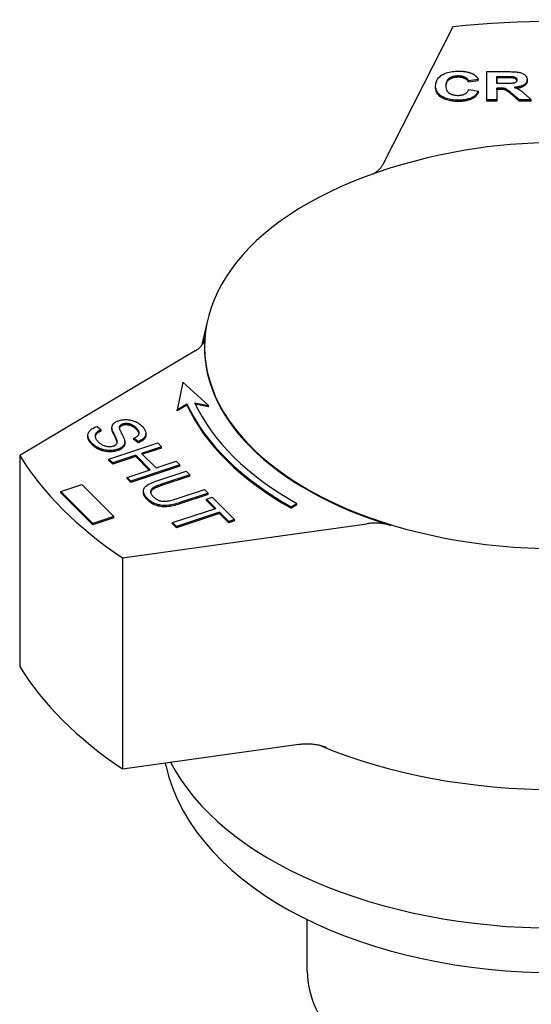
# Model space of a CAD drawing. Header units: millimetres. Extents: x -60 to 3536, y 30 to 464.
# Tile 21 of 22: x 325 to 357, y 286 to 347. Entities that reach past the tile are written whole.
import ezdxf

# ---------------------------------------------------------------- set-up
doc = ezdxf.new("R2010")
doc.units = ezdxf.units.MM
doc.layers.add('DETAIL', color=2, linetype='Continuous')

msp = doc.modelspace()

# ---------------------------------------------------------------- linework, layer by layer
at = {"layer": 'DETAIL'}
for p, q in [((351.848, 346.889), (347.467, 338.29)), ((353.959, 342.359), (353.964, 344.109)), ((353.964, 344.109), (355.262, 344.107)), ((354.578, 343.368), (354.58, 343.812)), ((354.58, 343.73), (354.579, 343.368)), ((354.58, 343.812), (355.061, 343.812)), ((354.58, 343.73), (354.58, 343.812)), ((355.061, 343.73), (354.58, 343.73)), ((355.512, 343.724), (355.512, 343.806)), ((350.775, 343.137), (350.775, 343.219)), ((353.424, 343.628), (352.814, 343.544)), ((353.424, 343.546), (352.814, 343.463)), ((352.814, 343.463), (352.814, 343.544)), ((353.424, 343.546), (353.424, 343.628)), ((354.577, 343.089), (354.575, 342.359)), ((354.703, 343.089), (354.577, 343.089)), ((354.577, 343.007), (354.577, 343.089)), ((355.034, 343.368), (354.578, 343.368)), ((356.46, 343.535), (356.46, 343.617)), ((352.834, 343.004), (353.431, 342.896)), ((353.431, 342.814), (353.431, 342.896)), ((354.577, 343.007), (354.575, 342.277)), ((354.703, 343.007), (354.577, 343.007)), ((355.968, 342.357), (355.525, 342.739)), ((355.968, 342.275), (355.525, 342.657)), ((356.334, 342.698), (356.705, 342.357)), ((354.575, 342.359), (353.959, 342.359)), ((353.959, 342.277), (353.959, 342.359)), ((354.575, 342.277), (353.959, 342.277)), ((354.575, 342.277), (354.575, 342.359)), ((356.705, 342.357), (355.968, 342.357)), ((355.968, 342.275), (355.968, 342.357)), ((356.705, 342.275), (355.968, 342.275)), ((356.705, 342.275), (356.705, 342.357)), ((336.628, 328.743), (336.232, 327.085)), ((335.839, 326.76), (324.949, 320.271)), ((335.084, 324.822), (334.721, 323.114)), ((336.677, 323.364), (335.084, 324.822)), ((334.721, 323.114), (335.322, 323.485)), ((335.322, 323.403), (335.322, 323.485)), ((335.811, 323.547), (336.677, 323.364)), ((335.322, 323.403), (334.721, 323.032)), ((334.721, 323.032), (334.721, 323.114)), ((336.677, 323.282), (335.853, 323.456)), ((336.677, 323.282), (336.677, 323.364)), ((329.753, 322.075), (330.003, 321.868)), ((330.003, 321.786), (330.003, 321.868)), ((330.679, 321.916), (330.679, 321.998)), ((330.68, 321.884), (330.68, 321.966)), ((331.139, 321.979), (331.139, 322.061)), ((329.185, 321.43), (329.185, 321.511)), ((330.491, 320.043), (333.525, 321.044)), ((330.991, 321.124), (330.991, 321.205)), ((331.474, 321.033), (331.474, 321.115)), ((332.295, 321.138), (332.045, 321.348)), ((332.045, 321.266), (332.045, 321.348)), ((332.295, 321.056), (332.045, 321.266)), ((332.295, 321.056), (332.295, 321.138)), ((332.788, 321.55), (332.788, 321.632)), ((333.525, 321.044), (333.756, 320.813)), ((333.756, 320.813), (332.51, 320.402)), ((333.756, 320.731), (332.572, 320.341)), ((333.756, 320.731), (333.756, 320.813)), ((324.949, 320.271), (324.949, 307.165)), ((330.722, 319.813), (330.491, 320.043)), ((330.491, 319.961), (330.491, 320.043)), ((330.722, 319.731), (330.491, 319.961)), ((332.152, 320.284), (330.722, 319.813)), ((332.152, 320.202), (330.722, 319.731)), ((330.722, 319.731), (330.722, 319.813)), ((333.056, 319.382), (332.152, 320.284)), ((332.152, 320.202), (332.152, 320.284)), ((332.994, 319.362), (332.152, 320.202)), ((332.51, 320.402), (333.414, 319.5)), ((333.414, 319.5), (334.661, 319.911)), ((334.661, 319.911), (334.892, 319.681)), ((331.627, 318.911), (333.056, 319.382)), ((334.892, 319.681), (331.858, 318.68)), ((334.892, 319.599), (331.858, 318.598)), ((333.528, 318.715), (335.281, 319.293)), ((334.892, 319.599), (334.892, 319.681)), ((335.281, 319.293), (335.512, 319.062)), ((331.858, 318.68), (331.627, 318.911)), ((331.627, 318.829), (331.627, 318.911)), ((331.858, 318.598), (331.627, 318.829)), ((331.858, 318.598), (331.858, 318.68)), ((335.512, 319.062), (333.761, 318.485)), ((335.512, 318.981), (333.761, 318.403)), ((335.512, 318.981), (335.512, 319.062)), ((327.5, 318.038), (328.802, 318.465)), ((329.487, 316.046), (327.5, 318.038)), ((327.5, 317.956), (327.5, 318.038)), ((328.802, 318.465), (330.789, 316.474)), ((332.631, 317.971), (332.631, 318.053)), ((334.671, 317.578), (336.422, 318.155)), ((336.422, 318.155), (336.653, 317.924)), ((329.487, 315.964), (327.5, 317.956)), ((336.653, 317.924), (334.9, 317.346)), ((336.653, 317.842), (334.9, 317.264)), ((336.549, 317.553), (336.907, 317.671)), ((337.123, 316.98), (336.549, 317.553)), ((336.549, 317.471), (336.549, 317.553)), ((337.061, 316.959), (336.549, 317.471)), ((336.653, 317.842), (336.653, 317.924)), ((336.907, 317.671), (338.29, 316.292)), ((334.447, 316.097), (337.123, 316.98)), ((341.808, 317.08), (342.158, 317.285)), ((342.158, 317.203), (341.808, 316.998)), ((341.808, 316.998), (341.808, 317.08)), ((342.158, 317.203), (342.158, 317.285)), ((330.789, 316.474), (329.487, 316.046)), ((330.789, 316.392), (329.487, 315.964)), ((330.789, 316.392), (330.789, 316.474)), ((337.354, 316.749), (334.679, 315.866)), ((337.354, 316.667), (334.679, 315.785)), ((337.932, 316.173), (337.354, 316.749)), ((337.354, 316.667), (337.354, 316.749)), ((337.932, 316.091), (337.354, 316.667)), ((338.29, 316.292), (337.932, 316.173)), ((338.29, 316.21), (337.932, 316.091)), ((337.932, 316.091), (337.932, 316.173)), ((338.29, 316.21), (338.29, 316.292)), ((329.487, 315.964), (329.487, 316.046)), ((331.33, 313.907), (346.494, 316.029)), ((334.679, 315.866), (334.447, 316.097)), ((334.447, 316.015), (334.447, 316.097)), ((334.679, 315.785), (334.447, 316.015)), ((334.679, 315.785), (334.679, 315.866)), ((331.33, 313.907), (331.33, 300.8)), ((331.33, 300.8), (342.277, 302.332)), ((334.033, 301.023), (334, 301.174)), ((342.807, 288.236), (342.807, 291.44))]:
    msp.add_line(p, q, dxfattribs=at)
at = {"layer": 'DETAIL', "flags": 128}
for points in [[(350.775, 343.221), (350.778, 343.293), (350.786, 343.361), (350.8, 343.428), (350.819, 343.491), (350.844, 343.552), (350.874, 343.609), (350.91, 343.665), (350.951, 343.717), (350.997, 343.767), (351.049, 343.814), (351.107, 343.858), (351.17, 343.899), (351.237, 343.938), (351.308, 343.973), (351.382, 344.005), (351.46, 344.033), (351.541, 344.058), (351.625, 344.08), (351.713, 344.098), (351.805, 344.113), (351.899, 344.125), (351.998, 344.133), (352.1, 344.138), (352.205, 344.14)], [(352.174, 343.838), (352.118, 343.838), (352.064, 343.835), (352.012, 343.83), (351.962, 343.823), (351.913, 343.815), (351.866, 343.804), (351.821, 343.791), (351.778, 343.777), (351.736, 343.761), (351.696, 343.742), (351.659, 343.722), (351.622, 343.7), (351.588, 343.675), (351.557, 343.648), (351.529, 343.619), (351.504, 343.588), (351.482, 343.553), (351.463, 343.517), (351.447, 343.478), (351.433, 343.437), (351.423, 343.393), (351.416, 343.347), (351.411, 343.298), (351.409, 343.247)], [(352.174, 343.757), (352.12, 343.756), (352.067, 343.753), (352.017, 343.749), (351.967, 343.742), (351.92, 343.734), (351.874, 343.724), (351.83, 343.712), (351.788, 343.699), (351.747, 343.683), (351.708, 343.666), (351.671, 343.647), (351.635, 343.626), (351.601, 343.603), (351.57, 343.578), (351.542, 343.551), (351.516, 343.521), (351.493, 343.489), (351.473, 343.455), (351.456, 343.419), (351.441, 343.38), (351.429, 343.339), (351.42, 343.296), (351.414, 343.25), (351.41, 343.202)], [(352.814, 343.544), (352.805, 343.567), (352.793, 343.588), (352.78, 343.609), (352.766, 343.629), (352.75, 343.648), (352.732, 343.666), (352.712, 343.684), (352.691, 343.7), (352.668, 343.716), (352.644, 343.732), (352.617, 343.746), (352.59, 343.759), (352.56, 343.772), (352.53, 343.783), (352.499, 343.794), (352.467, 343.803), (352.434, 343.811), (352.4, 343.819), (352.365, 343.825), (352.328, 343.83), (352.291, 343.833), (352.253, 343.836), (352.214, 343.838), (352.174, 343.838)], [(352.814, 343.463), (352.805, 343.485), (352.793, 343.506), (352.78, 343.527), (352.766, 343.547), (352.75, 343.566), (352.732, 343.584), (352.712, 343.602), (352.691, 343.619), (352.668, 343.634), (352.644, 343.65), (352.617, 343.664), (352.59, 343.677), (352.56, 343.69), (352.53, 343.702), (352.499, 343.712), (352.467, 343.721), (352.434, 343.73), (352.4, 343.737), (352.365, 343.743), (352.328, 343.748), (352.291, 343.752), (352.253, 343.754), (352.214, 343.756), (352.174, 343.757)], [(352.205, 344.14), (352.251, 344.139), (352.296, 344.138), (352.341, 344.137), (352.385, 344.134), (352.428, 344.131), (352.471, 344.128), (352.513, 344.123), (352.554, 344.118), (352.594, 344.113), (352.634, 344.106), (352.673, 344.1), (352.711, 344.092), (352.748, 344.084), (352.785, 344.075), (352.821, 344.065), (352.856, 344.055), (352.891, 344.044), (352.925, 344.033), (352.958, 344.02), (352.991, 344.008), (353.022, 343.994), (353.053, 343.98), (353.084, 343.965), (353.113, 343.95)], [(353.113, 343.95), (353.13, 343.94), (353.147, 343.93), (353.163, 343.92), (353.179, 343.909), (353.195, 343.899), (353.21, 343.887), (353.225, 343.876), (353.239, 343.864), (353.254, 343.852), (353.267, 343.839), (353.281, 343.826), (353.294, 343.813), (353.307, 343.799), (353.319, 343.786), (353.331, 343.771), (353.343, 343.757), (353.354, 343.742), (353.365, 343.727), (353.376, 343.711), (353.386, 343.695), (353.396, 343.679), (353.406, 343.662), (353.415, 343.645), (353.424, 343.628)], [(355.061, 343.812), (355.092, 343.812), (355.121, 343.812), (355.15, 343.811), (355.177, 343.811), (355.204, 343.811), (355.229, 343.811), (355.254, 343.811), (355.277, 343.811), (355.3, 343.811), (355.321, 343.81), (355.341, 343.81), (355.361, 343.81), (355.379, 343.81), (355.396, 343.809), (355.412, 343.809), (355.428, 343.809), (355.442, 343.809), (355.455, 343.808), (355.467, 343.808), (355.478, 343.808), (355.488, 343.807), (355.497, 343.807), (355.505, 343.806), (355.512, 343.806)], [(355.512, 343.724), (355.505, 343.724), (355.497, 343.725), (355.488, 343.725), (355.478, 343.726), (355.467, 343.726), (355.455, 343.726), (355.442, 343.727), (355.428, 343.727), (355.412, 343.727), (355.396, 343.728), (355.379, 343.728), (355.361, 343.728), (355.341, 343.728), (355.321, 343.729), (355.3, 343.729), (355.277, 343.729), (355.254, 343.729), (355.229, 343.729), (355.204, 343.729), (355.177, 343.729), (355.15, 343.73), (355.121, 343.73), (355.092, 343.73), (355.061, 343.73)], [(355.262, 344.107), (355.38, 344.107), (355.49, 344.104), (355.592, 344.1), (355.685, 344.095), (355.769, 344.088), (355.846, 344.08), (355.913, 344.071), (355.973, 344.059), (356.027, 344.046), (356.078, 344.031), (356.126, 344.014), (356.172, 343.994), (356.215, 343.972), (356.255, 343.947), (356.292, 343.921), (356.327, 343.892), (356.358, 343.861), (356.385, 343.829), (356.408, 343.797), (356.427, 343.763), (356.441, 343.728), (356.452, 343.691), (356.458, 343.654), (356.46, 343.616)], [(355.512, 343.806), (355.536, 343.803), (355.56, 343.8), (355.582, 343.796), (355.604, 343.792), (355.624, 343.787), (355.644, 343.781), (355.663, 343.775), (355.681, 343.768), (355.698, 343.761), (355.714, 343.753), (355.729, 343.745), (355.743, 343.736), (355.756, 343.727), (355.768, 343.717), (355.779, 343.707), (355.789, 343.696), (355.797, 343.685), (355.805, 343.673), (355.811, 343.661), (355.816, 343.649), (355.82, 343.635), (355.823, 343.622), (355.824, 343.608), (355.825, 343.594)], [(355.82, 343.553), (355.817, 343.564), (355.813, 343.575), (355.808, 343.586), (355.802, 343.597), (355.795, 343.607), (355.787, 343.616), (355.778, 343.626), (355.769, 343.635), (355.758, 343.643), (355.747, 343.652), (355.735, 343.66), (355.722, 343.667), (355.708, 343.674), (355.694, 343.681), (355.679, 343.687), (355.663, 343.693), (355.647, 343.698), (355.63, 343.703), (355.612, 343.708), (355.593, 343.712), (355.574, 343.716), (355.554, 343.719), (355.533, 343.722), (355.512, 343.724)], [(352.162, 342.332), (352.063, 342.333), (351.966, 342.339), (351.872, 342.347), (351.782, 342.359), (351.694, 342.374), (351.609, 342.392), (351.528, 342.413), (351.449, 342.438), (351.373, 342.466), (351.301, 342.498), (351.231, 342.533), (351.164, 342.571), (351.102, 342.612), (351.045, 342.655), (350.993, 342.701), (350.947, 342.749), (350.907, 342.8), (350.872, 342.853), (350.842, 342.908), (350.817, 342.966), (350.799, 343.026), (350.785, 343.089), (350.777, 343.154), (350.775, 343.221)], [(352.162, 342.25), (352.063, 342.252), (351.966, 342.257), (351.872, 342.265), (351.782, 342.277), (351.694, 342.292), (351.609, 342.31), (351.528, 342.331), (351.449, 342.356), (351.373, 342.384), (351.301, 342.416), (351.231, 342.451), (351.164, 342.489), (351.102, 342.53), (351.045, 342.573), (350.993, 342.619), (350.947, 342.667), (350.907, 342.718), (350.872, 342.771), (350.842, 342.826), (350.817, 342.884), (350.799, 342.944), (350.785, 343.007), (350.777, 343.072), (350.775, 343.139)], [(351.409, 343.247), (351.411, 343.193), (351.415, 343.142), (351.422, 343.093), (351.432, 343.047), (351.445, 343.004), (351.461, 342.963), (351.479, 342.925), (351.501, 342.889), (351.525, 342.857), (351.553, 342.827), (351.583, 342.799), (351.616, 342.774), (351.652, 342.752), (351.689, 342.731), (351.728, 342.713), (351.768, 342.696), (351.811, 342.681), (351.855, 342.669), (351.901, 342.658), (351.948, 342.649), (351.998, 342.642), (352.049, 342.637), (352.102, 342.634), (352.156, 342.633)], [(355.525, 342.739), (355.468, 342.788), (355.415, 342.832), (355.367, 342.871), (355.324, 342.906), (355.286, 342.936), (355.252, 342.961), (355.223, 342.981), (355.199, 342.997), (355.177, 343.01), (355.155, 343.021), (355.132, 343.032), (355.109, 343.042), (355.086, 343.05), (355.063, 343.058), (355.039, 343.064), (355.014, 343.07), (354.988, 343.074), (354.958, 343.078), (354.925, 343.082), (354.888, 343.084), (354.847, 343.086), (354.803, 343.088), (354.755, 343.089), (354.703, 343.089)], [(355.825, 343.594), (355.824, 343.574), (355.821, 343.556), (355.816, 343.538), (355.809, 343.521), (355.8, 343.505), (355.789, 343.49), (355.777, 343.476), (355.762, 343.462), (355.745, 343.45), (355.727, 343.438), (355.708, 343.427), (355.687, 343.418), (355.665, 343.409), (355.641, 343.401), (355.615, 343.394), (355.588, 343.388), (355.556, 343.383), (355.512, 343.379), (355.459, 343.376), (355.395, 343.373), (355.32, 343.37), (355.235, 343.369), (355.14, 343.368), (355.034, 343.368)], [(356.46, 343.616), (356.458, 343.583), (356.454, 343.552), (356.447, 343.522), (356.437, 343.492), (356.424, 343.464), (356.409, 343.436), (356.391, 343.41), (356.37, 343.384), (356.346, 343.36), (356.319, 343.336), (356.29, 343.313), (356.258, 343.291), (356.223, 343.27), (356.185, 343.251), (356.144, 343.233), (356.101, 343.216), (356.055, 343.201), (356.006, 343.187), (355.954, 343.174), (355.9, 343.162), (355.843, 343.152), (355.782, 343.143), (355.72, 343.136), (355.654, 343.13)], [(355.654, 343.13), (355.687, 343.118), (355.719, 343.107), (355.749, 343.095), (355.779, 343.084), (355.808, 343.072), (355.836, 343.06), (355.863, 343.047), (355.889, 343.035), (355.914, 343.022), (355.938, 343.009), (355.961, 342.996), (355.984, 342.983), (356.006, 342.968), (356.029, 342.953), (356.054, 342.935), (356.08, 342.915), (356.108, 342.894), (356.136, 342.872), (356.166, 342.847), (356.197, 342.821), (356.229, 342.793), (356.263, 342.763), (356.298, 342.732), (356.334, 342.698)], [(356.46, 343.534), (356.459, 343.505), (356.455, 343.477), (356.45, 343.45), (356.442, 343.423), (356.432, 343.397), (356.419, 343.372), (356.405, 343.348), (356.388, 343.325), (356.369, 343.302), (356.348, 343.28), (356.325, 343.259), (356.299, 343.238), (356.271, 343.218), (356.241, 343.199), (356.209, 343.181), (356.175, 343.164), (356.138, 343.148), (356.099, 343.134), (356.058, 343.12), (356.015, 343.107), (355.97, 343.095), (355.922, 343.085), (355.872, 343.075), (355.82, 343.067)], [(352.156, 342.633), (352.197, 342.634), (352.236, 342.636), (352.275, 342.639), (352.313, 342.643), (352.349, 342.649), (352.385, 342.655), (352.42, 342.663), (352.454, 342.673), (352.487, 342.683), (352.519, 342.695), (352.55, 342.708), (352.579, 342.723), (352.608, 342.738), (352.636, 342.755), (352.662, 342.774), (352.686, 342.794), (352.71, 342.815), (352.732, 342.838), (352.752, 342.862), (352.771, 342.888), (352.789, 342.915), (352.805, 342.943), (352.82, 342.973), (352.834, 343.004)], [(353.431, 342.896), (353.407, 342.849), (353.38, 342.804), (353.35, 342.762), (353.319, 342.721), (353.284, 342.683), (353.247, 342.646), (353.208, 342.612), (353.166, 342.579), (353.121, 342.549), (353.074, 342.521), (353.025, 342.494), (352.973, 342.47), (352.918, 342.448), (352.861, 342.428), (352.802, 342.409), (352.74, 342.393), (352.676, 342.379), (352.61, 342.366), (352.541, 342.356), (352.47, 342.347), (352.397, 342.34), (352.321, 342.335), (352.243, 342.333), (352.162, 342.332)], [(353.431, 342.814), (353.407, 342.767), (353.38, 342.723), (353.35, 342.68), (353.319, 342.639), (353.284, 342.601), (353.247, 342.564), (353.208, 342.53), (353.166, 342.497), (353.121, 342.467), (353.074, 342.439), (353.025, 342.413), (352.973, 342.388), (352.918, 342.366), (352.861, 342.346), (352.802, 342.328), (352.74, 342.311), (352.676, 342.297), (352.61, 342.284), (352.541, 342.274), (352.47, 342.265), (352.397, 342.258), (352.321, 342.254), (352.243, 342.251), (352.162, 342.25)], [(355.525, 342.657), (355.468, 342.706), (355.415, 342.75), (355.367, 342.789), (355.324, 342.824), (355.286, 342.854), (355.252, 342.879), (355.223, 342.899), (355.199, 342.915), (355.177, 342.928), (355.155, 342.939), (355.132, 342.95), (355.109, 342.96), (355.086, 342.968), (355.063, 342.976), (355.039, 342.982), (355.014, 342.988), (354.988, 342.992), (354.958, 342.996), (354.925, 343), (354.888, 343.002), (354.847, 343.005), (354.803, 343.006), (354.755, 343.007), (354.703, 343.007)], [(370.274, 337.549), (369.471, 337.839), (368.678, 338.103), (367.895, 338.341), (367.122, 338.557), (366.357, 338.75), (365.6, 338.923), (364.107, 339.212), (362.638, 339.431), (361.185, 339.583), (359.744, 339.673), (358.308, 339.703), (356.872, 339.673), (355.431, 339.583), (353.979, 339.431), (352.509, 339.212), (351.016, 338.923), (350.259, 338.75), (349.495, 338.557), (348.721, 338.341), (347.938, 338.103), (347.145, 337.839), (346.342, 337.549)], [(346.918, 337.759), (346.95, 337.778), (346.981, 337.797), (347.012, 337.816), (347.041, 337.836), (347.07, 337.855), (347.098, 337.876), (347.126, 337.897), (347.153, 337.918), (347.179, 337.939), (347.204, 337.961), (347.228, 337.982), (347.252, 338.005), (347.274, 338.027), (347.296, 338.05), (347.317, 338.073), (347.337, 338.096), (347.357, 338.12), (347.375, 338.143), (347.393, 338.167), (347.409, 338.191), (347.425, 338.216), (347.44, 338.24), (347.454, 338.265), (347.467, 338.29)], [(335.839, 326.76), (335.883, 326.787), (335.926, 326.815), (335.966, 326.843), (336.006, 326.872), (336.044, 326.902), (336.08, 326.932), (336.115, 326.963), (336.148, 326.994), (336.18, 327.026), (336.21, 327.059), (336.238, 327.092), (336.264, 327.125), (336.289, 327.159), (336.312, 327.194), (336.333, 327.228), (336.352, 327.263), (336.369, 327.299), (336.385, 327.334), (336.398, 327.37), (336.41, 327.406), (336.42, 327.443), (336.428, 327.479), (336.433, 327.516), (336.437, 327.552)], [(330.68, 321.966), (330.679, 321.993), (330.68, 322.019), (330.682, 322.044), (330.686, 322.069), (330.691, 322.093), (330.698, 322.117), (330.707, 322.14), (330.718, 322.162), (330.73, 322.184), (330.744, 322.205), (330.759, 322.225), (330.776, 322.245), (330.795, 322.264), (330.815, 322.283), (330.836, 322.3), (330.859, 322.317), (330.883, 322.334), (330.909, 322.35), (330.936, 322.365), (330.964, 322.379), (330.994, 322.393), (331.025, 322.406), (331.058, 322.419), (331.092, 322.43)], [(331.092, 322.43), (331.151, 322.448), (331.21, 322.463), (331.272, 322.476), (331.334, 322.485), (331.398, 322.492), (331.463, 322.497), (331.529, 322.498), (331.597, 322.497), (331.665, 322.493), (331.733, 322.486), (331.799, 322.476), (331.865, 322.463), (331.93, 322.446), (331.994, 322.427), (332.057, 322.404), (332.12, 322.378), (332.181, 322.35), (332.239, 322.319), (332.296, 322.287), (332.35, 322.252), (332.402, 322.215), (332.452, 322.176), (332.5, 322.135), (332.545, 322.092)], [(329.471, 320.994), (329.414, 321.052), (329.364, 321.11), (329.32, 321.166), (329.282, 321.221), (329.251, 321.275), (329.225, 321.328), (329.206, 321.38), (329.193, 321.43), (329.186, 321.479), (329.185, 321.527), (329.19, 321.575), (329.201, 321.621), (329.218, 321.667), (329.24, 321.712), (329.269, 321.756), (329.303, 321.799), (329.343, 321.84), (329.387, 321.88), (329.437, 321.917), (329.49, 321.953), (329.549, 321.987), (329.612, 322.018), (329.68, 322.048), (329.753, 322.075)], [(330.003, 321.868), (329.952, 321.845), (329.904, 321.822), (329.861, 321.798), (329.821, 321.773), (329.785, 321.749), (329.753, 321.724), (329.725, 321.698), (329.701, 321.672), (329.681, 321.646), (329.664, 321.617), (329.651, 321.588), (329.641, 321.557), (329.636, 321.525), (329.634, 321.491), (329.635, 321.456), (329.641, 321.419), (329.65, 321.382), (329.663, 321.345), (329.679, 321.308), (329.7, 321.271), (329.724, 321.234), (329.751, 321.197), (329.783, 321.16), (329.818, 321.122)], [(330.003, 321.786), (329.975, 321.774), (329.948, 321.762), (329.923, 321.749), (329.898, 321.736), (329.874, 321.724), (329.852, 321.711), (329.831, 321.698), (329.811, 321.685), (329.791, 321.671), (329.773, 321.658), (329.757, 321.645), (329.741, 321.631), (329.726, 321.617), (329.713, 321.603), (329.7, 321.589), (329.689, 321.575), (329.679, 321.561), (329.669, 321.546), (329.661, 321.53), (329.654, 321.515), (329.648, 321.498), (329.643, 321.482), (329.639, 321.465), (329.636, 321.447)], [(330.68, 321.884), (330.68, 321.886), (330.68, 321.887), (330.68, 321.888), (330.68, 321.89), (330.68, 321.891), (330.68, 321.892), (330.68, 321.894), (330.68, 321.895), (330.68, 321.896), (330.68, 321.897), (330.68, 321.899), (330.679, 321.9), (330.679, 321.901), (330.679, 321.903), (330.679, 321.904), (330.679, 321.905), (330.679, 321.907), (330.679, 321.908), (330.679, 321.909), (330.679, 321.91), (330.679, 321.912), (330.679, 321.913), (330.679, 321.914), (330.679, 321.916)], [(330.991, 321.205), (330.986, 321.221), (330.98, 321.239), (330.972, 321.26), (330.963, 321.284), (330.952, 321.31), (330.939, 321.339), (330.925, 321.37), (330.909, 321.404), (330.891, 321.44), (330.872, 321.48), (330.851, 321.521), (330.828, 321.566), (330.805, 321.61), (330.785, 321.653), (330.766, 321.693), (330.749, 321.732), (330.734, 321.768), (330.721, 321.803), (330.709, 321.835), (330.7, 321.865), (330.692, 321.894), (330.686, 321.92), (330.682, 321.944), (330.68, 321.966)], [(330.991, 321.124), (330.986, 321.139), (330.98, 321.158), (330.972, 321.178), (330.963, 321.202), (330.952, 321.228), (330.939, 321.257), (330.925, 321.288), (330.909, 321.322), (330.891, 321.359), (330.872, 321.398), (330.851, 321.439), (330.828, 321.484), (330.805, 321.528), (330.785, 321.571), (330.766, 321.612), (330.749, 321.65), (330.734, 321.686), (330.721, 321.721), (330.709, 321.753), (330.7, 321.784), (330.692, 321.812), (330.686, 321.838), (330.682, 321.862), (330.68, 321.884)], [(331.139, 322.061), (331.135, 322.043), (331.133, 322.021), (331.134, 321.997), (331.138, 321.969), (331.145, 321.939), (331.155, 321.905), (331.168, 321.868), (331.183, 321.829), (331.202, 321.786), (331.223, 321.741), (331.247, 321.692), (331.275, 321.641), (331.302, 321.589), (331.328, 321.54), (331.351, 321.493), (331.372, 321.449), (331.392, 321.408), (331.409, 321.369), (331.424, 321.332), (331.437, 321.299), (331.448, 321.268), (331.456, 321.239), (331.463, 321.213), (331.468, 321.19)], [(331.139, 321.979), (331.139, 321.979), (331.139, 321.979), (331.139, 321.978), (331.139, 321.978), (331.139, 321.978), (331.139, 321.978), (331.139, 321.977), (331.139, 321.977), (331.138, 321.977), (331.138, 321.977), (331.138, 321.977), (331.138, 321.976), (331.138, 321.976), (331.138, 321.976), (331.138, 321.976), (331.138, 321.975), (331.138, 321.975), (331.138, 321.975), (331.138, 321.975), (331.138, 321.974), (331.138, 321.974), (331.137, 321.974), (331.137, 321.974), (331.137, 321.973)], [(331.342, 322.218), (331.328, 322.213), (331.315, 322.209), (331.303, 322.204), (331.291, 322.199), (331.279, 322.193), (331.268, 322.188), (331.257, 322.182), (331.246, 322.176), (331.236, 322.171), (331.227, 322.164), (331.218, 322.158), (331.209, 322.152), (331.201, 322.145), (331.193, 322.138), (331.186, 322.131), (331.179, 322.124), (331.172, 322.117), (331.166, 322.109), (331.161, 322.102), (331.155, 322.094), (331.151, 322.086), (331.146, 322.078), (331.143, 322.07), (331.139, 322.061)], [(331.342, 322.136), (331.328, 322.131), (331.315, 322.127), (331.303, 322.122), (331.291, 322.117), (331.279, 322.111), (331.268, 322.106), (331.257, 322.1), (331.246, 322.095), (331.236, 322.089), (331.227, 322.082), (331.218, 322.076), (331.209, 322.07), (331.201, 322.063), (331.193, 322.056), (331.186, 322.049), (331.179, 322.042), (331.172, 322.035), (331.166, 322.027), (331.161, 322.02), (331.155, 322.012), (331.151, 322.004), (331.146, 321.996), (331.143, 321.988), (331.139, 321.979)], [(332.2, 321.966), (332.165, 322), (332.13, 322.032), (332.094, 322.061), (332.058, 322.089), (332.022, 322.114), (331.985, 322.137), (331.948, 322.157), (331.911, 322.176), (331.874, 322.192), (331.836, 322.206), (331.798, 322.218), (331.76, 322.228), (331.722, 322.236), (331.684, 322.242), (331.647, 322.247), (331.611, 322.25), (331.575, 322.251), (331.54, 322.251), (331.506, 322.25), (331.472, 322.247), (331.438, 322.242), (331.406, 322.235), (331.373, 322.227), (331.342, 322.218)], [(332.2, 321.884), (332.165, 321.918), (332.13, 321.95), (332.094, 321.979), (332.058, 322.007), (332.022, 322.032), (331.985, 322.055), (331.948, 322.075), (331.911, 322.094), (331.874, 322.11), (331.836, 322.124), (331.798, 322.136), (331.76, 322.146), (331.722, 322.154), (331.684, 322.16), (331.647, 322.165), (331.611, 322.168), (331.575, 322.169), (331.54, 322.169), (331.506, 322.168), (331.472, 322.165), (331.438, 322.16), (331.406, 322.153), (331.373, 322.146), (331.342, 322.136)], [(332.045, 321.348), (332.088, 321.367), (332.129, 321.387), (332.166, 321.407), (332.2, 321.428), (332.231, 321.449), (332.259, 321.471), (332.284, 321.493), (332.305, 321.516), (332.324, 321.539), (332.339, 321.563), (332.351, 321.588), (332.359, 321.613), (332.365, 321.638), (332.367, 321.665), (332.366, 321.692), (332.361, 321.72), (332.353, 321.748), (332.341, 321.777), (332.326, 321.807), (332.308, 321.837), (332.286, 321.869), (332.261, 321.901), (332.232, 321.933), (332.2, 321.966)], [(332.363, 321.628), (332.361, 321.637), (332.359, 321.647), (332.356, 321.657), (332.352, 321.667), (332.349, 321.677), (332.345, 321.687), (332.34, 321.698), (332.335, 321.708), (332.33, 321.718), (332.324, 321.729), (332.318, 321.739), (332.312, 321.75), (332.305, 321.761), (332.297, 321.772), (332.289, 321.782), (332.281, 321.793), (332.272, 321.805), (332.263, 321.816), (332.254, 321.827), (332.244, 321.838), (332.234, 321.85), (332.223, 321.861), (332.212, 321.873), (332.2, 321.884)], [(332.545, 322.092), (332.591, 322.044), (332.632, 321.996), (332.669, 321.948), (332.7, 321.901), (332.727, 321.854), (332.749, 321.807), (332.766, 321.761), (332.779, 321.715), (332.786, 321.67), (332.788, 321.625), (332.784, 321.582), (332.776, 321.54), (332.761, 321.498), (332.742, 321.458), (332.717, 321.419), (332.687, 321.381), (332.652, 321.345), (332.613, 321.31), (332.571, 321.277), (332.524, 321.245), (332.473, 321.216), (332.418, 321.188), (332.359, 321.162), (332.295, 321.138)], [(329.471, 320.912), (329.447, 320.935), (329.425, 320.959), (329.403, 320.982), (329.383, 321.006), (329.363, 321.029), (329.345, 321.052), (329.328, 321.074), (329.311, 321.097), (329.296, 321.119), (329.281, 321.141), (329.268, 321.163), (329.256, 321.184), (329.244, 321.206), (329.234, 321.227), (329.224, 321.248), (329.216, 321.269), (329.209, 321.29), (329.202, 321.31), (329.197, 321.331), (329.193, 321.351), (329.189, 321.371), (329.187, 321.39), (329.186, 321.41), (329.185, 321.43)], [(329.818, 321.122), (329.852, 321.09), (329.887, 321.06), (329.923, 321.031), (329.96, 321.004), (329.998, 320.979), (330.037, 320.955), (330.078, 320.933), (330.12, 320.912), (330.163, 320.893), (330.205, 320.877), (330.247, 320.863), (330.29, 320.85), (330.332, 320.84), (330.374, 320.833), (330.416, 320.827), (330.458, 320.823), (330.5, 320.822), (330.541, 320.822), (330.581, 320.824), (330.62, 320.828), (330.658, 320.833), (330.695, 320.84), (330.732, 320.849), (330.768, 320.86)], [(330.768, 320.86), (330.791, 320.868), (330.813, 320.877), (330.834, 320.886), (330.854, 320.895), (330.873, 320.906), (330.89, 320.916), (330.906, 320.927), (330.921, 320.939), (330.935, 320.951), (330.948, 320.963), (330.96, 320.976), (330.97, 320.99), (330.979, 321.004), (330.987, 321.018), (330.994, 321.034), (330.999, 321.05), (331.003, 321.067), (331.005, 321.085), (331.006, 321.103), (331.006, 321.122), (331.004, 321.142), (331.001, 321.162), (330.996, 321.184), (330.991, 321.205)], [(331.003, 321.068), (331.002, 321.071), (331.002, 321.073), (331.002, 321.075), (331.001, 321.077), (331.001, 321.08), (331.001, 321.082), (331, 321.084), (331, 321.086), (330.999, 321.089), (330.999, 321.091), (330.998, 321.093), (330.998, 321.095), (330.997, 321.098), (330.997, 321.1), (330.996, 321.102), (330.996, 321.105), (330.995, 321.107), (330.995, 321.109), (330.994, 321.112), (330.993, 321.114), (330.993, 321.116), (330.992, 321.119), (330.991, 321.121), (330.991, 321.124)], [(331.468, 321.19), (331.472, 321.158), (331.474, 321.128), (331.473, 321.098), (331.471, 321.069), (331.467, 321.04), (331.461, 321.013), (331.453, 320.986), (331.443, 320.96), (331.431, 320.935), (331.416, 320.91), (331.4, 320.887), (331.382, 320.864), (331.362, 320.842), (331.34, 320.821), (331.317, 320.801), (331.291, 320.781), (331.264, 320.762), (331.235, 320.744), (331.205, 320.726), (331.172, 320.709), (331.138, 320.693), (331.102, 320.678), (331.064, 320.664), (331.024, 320.65)], [(332.788, 321.55), (332.787, 321.524), (332.784, 321.498), (332.78, 321.473), (332.773, 321.449), (332.765, 321.425), (332.755, 321.401), (332.742, 321.377), (332.729, 321.354), (332.713, 321.331), (332.695, 321.309), (332.676, 321.287), (332.655, 321.265), (332.633, 321.244), (332.609, 321.224), (332.584, 321.205), (332.558, 321.186), (332.53, 321.167), (332.5, 321.15), (332.47, 321.132), (332.438, 321.116), (332.404, 321.1), (332.369, 321.085), (332.333, 321.07), (332.295, 321.056)], [(331.024, 320.65), (330.963, 320.631), (330.9, 320.616), (330.835, 320.602), (330.769, 320.592), (330.701, 320.585), (330.632, 320.58), (330.561, 320.578), (330.488, 320.579), (330.415, 320.583), (330.343, 320.59), (330.271, 320.6), (330.2, 320.613), (330.131, 320.63), (330.061, 320.649), (329.993, 320.672), (329.926, 320.698), (329.86, 320.727), (329.796, 320.758), (329.736, 320.791), (329.677, 320.827), (329.622, 320.865), (329.569, 320.905), (329.518, 320.948), (329.471, 320.994)], [(331.024, 320.568), (330.963, 320.549), (330.9, 320.534), (330.835, 320.521), (330.769, 320.51), (330.701, 320.503), (330.632, 320.498), (330.561, 320.496), (330.488, 320.497), (330.415, 320.501), (330.343, 320.508), (330.271, 320.518), (330.2, 320.531), (330.131, 320.548), (330.061, 320.567), (329.993, 320.59), (329.926, 320.616), (329.86, 320.645), (329.796, 320.676), (329.736, 320.709), (329.677, 320.745), (329.622, 320.783), (329.569, 320.824), (329.518, 320.866), (329.471, 320.912)], [(331.474, 321.033), (331.473, 321.006), (331.471, 320.98), (331.467, 320.955), (331.461, 320.93), (331.454, 320.906), (331.445, 320.883), (331.434, 320.86), (331.422, 320.838), (331.408, 320.816), (331.393, 320.796), (331.376, 320.775), (331.358, 320.756), (331.338, 320.737), (331.316, 320.718), (331.294, 320.701), (331.27, 320.684), (331.244, 320.667), (331.217, 320.651), (331.188, 320.636), (331.159, 320.621), (331.127, 320.607), (331.094, 320.593), (331.06, 320.58), (331.024, 320.568)], [(332.886, 317.587), (332.828, 317.648), (332.778, 317.707), (332.735, 317.765), (332.7, 317.821), (332.672, 317.877), (332.651, 317.931), (332.638, 317.984), (332.632, 318.036), (332.633, 318.086), (332.641, 318.135), (332.656, 318.182), (332.678, 318.228), (332.706, 318.273), (332.742, 318.316), (332.785, 318.358), (332.834, 318.398), (332.892, 318.438), (332.957, 318.477), (333.031, 318.517), (333.114, 318.557), (333.205, 318.596), (333.304, 318.636), (333.412, 318.675), (333.528, 318.715)], [(333.761, 318.485), (333.667, 318.453), (333.58, 318.422), (333.501, 318.391), (333.43, 318.362), (333.367, 318.333), (333.311, 318.305), (333.263, 318.278), (333.223, 318.252), (333.189, 318.225), (333.159, 318.198), (333.134, 318.17), (333.114, 318.14), (333.098, 318.11), (333.087, 318.078), (333.081, 318.045), (333.079, 318.012), (333.081, 317.978), (333.089, 317.943), (333.1, 317.908), (333.117, 317.872), (333.138, 317.837), (333.164, 317.8), (333.194, 317.764), (333.229, 317.727)], [(333.761, 318.403), (333.703, 318.383), (333.647, 318.364), (333.594, 318.345), (333.544, 318.326), (333.496, 318.308), (333.452, 318.289), (333.411, 318.271), (333.372, 318.254), (333.337, 318.237), (333.304, 318.22), (333.275, 318.203), (333.248, 318.187), (333.224, 318.171), (333.202, 318.155), (333.183, 318.138), (333.164, 318.121), (333.148, 318.104), (333.134, 318.087), (333.121, 318.069), (333.109, 318.05), (333.1, 318.031), (333.092, 318.012), (333.086, 317.993), (333.082, 317.973)], [(332.886, 317.505), (332.865, 317.526), (332.845, 317.547), (332.826, 317.568), (332.808, 317.589), (332.791, 317.61), (332.774, 317.63), (332.759, 317.65), (332.744, 317.67), (332.73, 317.69), (332.718, 317.71), (332.706, 317.73), (332.695, 317.749), (332.684, 317.768), (332.675, 317.787), (332.667, 317.807), (332.659, 317.825), (332.653, 317.844), (332.647, 317.863), (332.642, 317.881), (332.638, 317.899), (332.635, 317.918), (332.633, 317.936), (332.632, 317.953), (332.631, 317.971)], [(334.9, 317.346), (334.788, 317.31), (334.679, 317.278), (334.575, 317.25), (334.475, 317.226), (334.379, 317.205), (334.287, 317.188), (334.199, 317.175), (334.115, 317.166), (334.033, 317.16), (333.951, 317.159), (333.87, 317.162), (333.788, 317.168), (333.707, 317.179), (333.625, 317.194), (333.544, 317.213), (333.463, 317.236), (333.383, 317.263), (333.305, 317.295), (333.23, 317.332), (333.156, 317.373), (333.085, 317.42), (333.017, 317.471), (332.95, 317.527), (332.886, 317.587)], [(334.9, 317.264), (334.788, 317.228), (334.679, 317.196), (334.575, 317.168), (334.475, 317.144), (334.379, 317.123), (334.287, 317.106), (334.199, 317.093), (334.115, 317.084), (334.033, 317.078), (333.951, 317.077), (333.87, 317.08), (333.788, 317.087), (333.707, 317.097), (333.625, 317.112), (333.544, 317.131), (333.463, 317.154), (333.383, 317.181), (333.305, 317.213), (333.23, 317.25), (333.156, 317.291), (333.085, 317.338), (333.017, 317.389), (332.95, 317.445), (332.886, 317.505)], [(333.229, 317.727), (333.272, 317.686), (333.315, 317.648), (333.359, 317.613), (333.404, 317.582), (333.45, 317.553), (333.497, 317.526), (333.544, 317.503), (333.592, 317.483), (333.641, 317.466), (333.691, 317.452), (333.741, 317.44), (333.793, 317.432), (333.846, 317.426), (333.903, 317.424), (333.964, 317.425), (334.028, 317.43), (334.096, 317.437), (334.167, 317.447), (334.242, 317.461), (334.321, 317.478), (334.403, 317.498), (334.489, 317.522), (334.578, 317.548), (334.671, 317.578)], [(348, 315.923), (347.942, 315.94), (347.884, 315.956), (347.825, 315.971), (347.765, 315.984), (347.704, 315.997), (347.643, 316.009), (347.581, 316.019), (347.519, 316.029), (347.456, 316.037), (347.393, 316.044), (347.329, 316.05), (347.265, 316.055), (347.2, 316.059), (347.136, 316.062), (347.071, 316.064), (347.007, 316.064), (346.942, 316.064), (346.877, 316.062), (346.813, 316.059), (346.749, 316.055), (346.685, 316.05), (346.621, 316.044), (346.557, 316.037), (346.494, 316.029)], [(342.277, 302.332), (342.349, 302.341), (342.422, 302.349), (342.495, 302.356), (342.568, 302.361), (342.642, 302.364), (342.716, 302.366), (342.79, 302.367), (342.864, 302.366), (342.937, 302.364), (343.011, 302.36), (343.085, 302.354), (343.158, 302.348), (343.23, 302.339), (343.302, 302.329), (343.374, 302.318), (343.445, 302.305), (343.514, 302.291), (343.583, 302.276), (343.651, 302.259), (343.718, 302.24), (343.784, 302.221), (343.848, 302.2), (343.911, 302.177), (343.972, 302.153)], [(334.033, 301.023), (334.219, 300.3), (334.459, 299.589), (334.753, 298.891), (335.097, 298.209), (335.49, 297.544), (335.93, 296.898), (336.415, 296.271), (336.943, 295.665), (337.511, 295.079), (338.12, 294.514), (338.766, 293.97), (339.449, 293.449), (340.166, 292.949), (340.917, 292.472), (341.7, 292.017), (342.514, 291.586), (343.356, 291.179), (344.225, 290.795), (345.12, 290.436), (346.039, 290.101), (346.981, 289.792), (347.943, 289.508), (348.925, 289.251), (349.923, 289.019), (350.937, 288.814), (351.965, 288.635), (353.004, 288.484), (354.053, 288.36), (355.11, 288.263), (356.173, 288.194), (357.239, 288.152)]]:
    msp.add_lwpolyline(points, dxfattribs=at)
at = {"layer": 'DETAIL'}
for centre, major_axis, start_param, end_param in [((358.189, 327.001), (-35.25, 0), 4.52811, 4.893255), ((358.308, 327.041), (-21.883, 0), 5.290973, 10.41699), ((358.308, 327.001), (-21.892, 0), 6.239233, 7.363719), ((358.778, 327.016), (-24.25, 0), 0.256729, 0.795734), ((358.778, 327.016), (-23.75, 0), 0.257523, 0.795734), ((358.778, 326.934), (-24.25, 0), 0.256729, 0.795734), ((358.189, 327.001), (-35.25, 0), 0.339319, 0.704465), ((358.189, 313.894), (-35.25, 0), 0.339319, 0.704465), ((358.308, 313.853), (25, 0), 4.079655, 5.338934), ((358.308, 305.252), (-25, 0), 0.285126, 2.850291), ((358.308, 288.236), (-15.501, 0), 0, 3.141593)]:
    msp.add_ellipse(centre, major_axis=major_axis, ratio=0.573576, start_param=start_param, end_param=end_param, dxfattribs=at)

doc.saveas('drawing.dxf')
